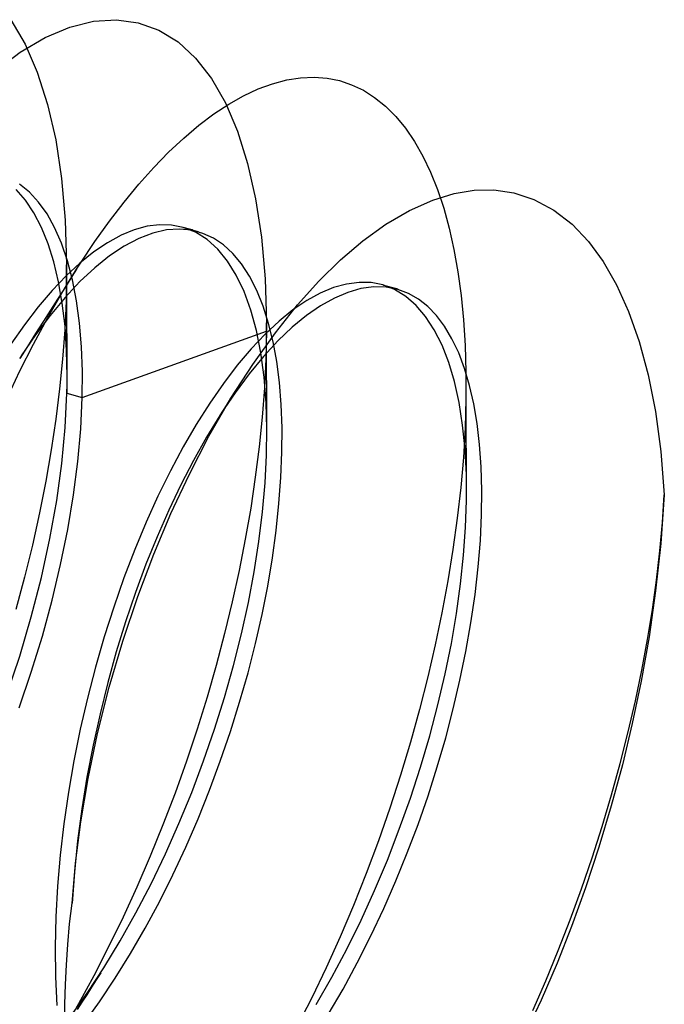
# Model space of a CAD drawing. Header units: millimetres. Extents: x -24 to 80, y -43 to 164.
# Tile 10 of 223: x -17.01 to -15.61, y 10.2 to 12.33. Entities that reach past the tile are written whole.
import ezdxf

# ---------------------------------------------------------------- set-up
doc = ezdxf.new("R2010")
doc.units = ezdxf.units.MM
doc.layers.add('MAIN-1', color=7, linetype='Continuous')
doc.layers.add('MAIN-2', color=7, linetype='Continuous')

msp = doc.modelspace()

# ---------------------------------------------------------------- linework, layer by layer
at = {"layer": 'MAIN-1'}
for p, q in [((-16.8819, 11.7931), (-16.8805, 11.7953)), ((-16.8805, 11.7953), (-16.8791, 11.7976)), ((-16.8791, 11.7976), (-16.8776, 11.7998)), ((-16.8776, 11.7998), (-16.8762, 11.802)), ((-16.8762, 11.802), (-16.8748, 11.8042)), ((-16.8748, 11.8042), (-16.8733, 11.8064)), ((-17.0041, 11.6012), (-17.0046, 11.6003)), ((-17.0035, 11.602), (-17.0041, 11.6012)), ((-17.003, 11.6029), (-17.0035, 11.602)), ((-17.0024, 11.6038), (-17.003, 11.6029)), ((-17.0018, 11.6047), (-17.0024, 11.6038)), ((-17.0046, 11.6003), (-17.0052, 11.5994)), ((-16.571, 11.4763), (-16.5715, 11.4755)), ((-16.5704, 11.4771), (-16.571, 11.4763)), ((-16.5699, 11.4779), (-16.5704, 11.4771)), ((-16.5694, 11.4788), (-16.5699, 11.4779)), ((-16.5689, 11.4796), (-16.5694, 11.4788)), ((-16.5683, 11.4804), (-16.5689, 11.4796))]:
    msp.add_line(p, q, dxfattribs=at)
at = {"layer": 'MAIN-2'}
for p, q in [((-17.0242, 12.3338), (-16.9937, 12.2814)), ((-16.8967, 12.3184), (-16.8451, 12.3313)), ((-16.8451, 12.3313), (-16.7954, 12.3344)), ((-16.7954, 12.3344), (-16.7481, 12.3279)), ((-16.7481, 12.3279), (-16.7035, 12.3117)), ((-16.9499, 12.2958), (-16.8967, 12.3184)), ((-16.7035, 12.3117), (-16.6619, 12.286)), ((-17.0043, 12.2637), (-16.9499, 12.2958)), ((-16.6619, 12.286), (-16.6238, 12.2509)), ((-17.0595, 12.2223), (-17.0043, 12.2637)), ((-16.9937, 12.2814), (-16.9671, 12.2202)), ((-16.6238, 12.2509), (-16.5896, 12.2069)), ((-16.9671, 12.2202), (-16.9447, 12.1507)), ((-16.5896, 12.2069), (-16.5593, 12.154)), ((-16.4569, 12.1955), (-16.4262, 12.2036)), ((-16.4262, 12.2036), (-16.3962, 12.2083)), ((-16.3962, 12.2083), (-16.367, 12.2096)), ((-16.367, 12.2096), (-16.3389, 12.2076)), ((-16.3389, 12.2076), (-16.3117, 12.2022)), ((-16.3117, 12.2022), (-16.2855, 12.1934)), ((-16.5199, 12.1693), (-16.4882, 12.1841)), ((-16.4882, 12.1841), (-16.4569, 12.1955)), ((-16.2855, 12.1934), (-16.2601, 12.1813)), ((-16.2601, 12.1813), (-16.2356, 12.1657)), ((-16.5519, 12.1512), (-16.5199, 12.1693)), ((-16.2356, 12.1657), (-16.2122, 12.1468)), ((-16.9447, 12.1507), (-16.9271, 12.0737)), ((-16.5843, 12.1298), (-16.5519, 12.1512)), ((-16.5593, 12.154), (-16.5331, 12.0923)), ((-16.2122, 12.1468), (-16.1899, 12.1246)), ((-16.6169, 12.1053), (-16.5843, 12.1298)), ((-16.1899, 12.1246), (-16.1689, 12.0991)), ((-16.6496, 12.0776), (-16.6169, 12.1053)), ((-16.5331, 12.0923), (-16.5111, 12.0226)), ((-16.1689, 12.0991), (-16.1492, 12.0704)), ((-16.9271, 12.0737), (-16.9143, 11.9898)), ((-16.6823, 12.0469), (-16.6496, 12.0776)), ((-16.1492, 12.0704), (-16.131, 12.0386)), ((-16.7146, 12.0137), (-16.6823, 12.0469)), ((-16.131, 12.0386), (-16.1143, 12.0037)), ((-16.7468, 11.9776), (-16.7146, 12.0137)), ((-16.5111, 12.0226), (-16.4937, 11.9457)), ((-16.9143, 11.9898), (-16.9064, 11.8993)), ((-16.1143, 12.0037), (-16.0992, 11.9659)), ((-16.993, 11.9429), (-17.0132, 11.966)), ((-16.984, 11.9602), (-17.0053, 11.9775)), ((-16.7788, 11.9388), (-16.7468, 11.9776)), ((-16.0992, 11.9659), (-16.0857, 11.9251)), ((-16.0632, 11.9576), (-16.0199, 11.9646)), ((-16.0199, 11.9646), (-15.9771, 11.9651)), ((-15.9771, 11.9651), (-15.9336, 11.9589)), ((-16.9747, 11.9154), (-16.993, 11.9429)), ((-16.9642, 11.9387), (-16.984, 11.9602)), ((-16.4937, 11.9457), (-16.481, 11.8622)), ((-16.1597, 11.9204), (-16.1095, 11.9431)), ((-16.1095, 11.9431), (-16.0632, 11.9576)), ((-15.9336, 11.9589), (-15.8901, 11.9446)), ((-15.8901, 11.9446), (-15.8474, 11.9214)), ((-16.946, 11.913), (-16.9642, 11.9387)), ((-16.8107, 11.8972), (-16.7788, 11.9388)), ((-16.0857, 11.9251), (-16.0738, 11.8817)), ((-15.8474, 11.9214), (-15.8076, 11.8907)), ((-16.9582, 11.8838), (-16.9747, 11.9154)), ((-16.9294, 11.8832), (-16.946, 11.913)), ((-16.2113, 11.8905), (-16.1597, 11.9204)), ((-16.9437, 11.8483), (-16.9582, 11.8838)), ((-16.9146, 11.8493), (-16.9294, 11.8832)), ((-16.9064, 11.8993), (-16.9035, 11.8027)), ((-16.8422, 11.8531), (-16.8107, 11.8972)), ((-16.7569, 11.8784), (-16.7855, 11.8666)), ((-16.729, 11.8861), (-16.7569, 11.8784)), ((-16.702, 11.8895), (-16.729, 11.8861)), ((-16.6871, 11.8781), (-16.7165, 11.8713)), ((-16.6759, 11.8886), (-16.702, 11.8895)), ((-16.6588, 11.8801), (-16.6871, 11.8781)), ((-16.6509, 11.8837), (-16.6759, 11.8886)), ((-16.6317, 11.8774), (-16.6588, 11.8801)), ((-16.6242, 11.8731), (-16.6509, 11.8837)), ((-16.6481, 11.8829), (-16.6509, 11.8837)), ((-16.6453, 11.8821), (-16.6481, 11.8829)), ((-16.6426, 11.8813), (-16.6453, 11.8821)), ((-16.6398, 11.8805), (-16.6426, 11.8813)), ((-16.637, 11.8797), (-16.6398, 11.8805)), ((-16.6343, 11.8789), (-16.637, 11.8797)), ((-16.6315, 11.8781), (-16.6343, 11.8789)), ((-16.2614, 11.8543), (-16.2113, 11.8905)), ((-16.0738, 11.8817), (-16.0636, 11.8356)), ((-15.8076, 11.8907), (-15.772, 11.8534)), ((-16.7855, 11.8666), (-16.8148, 11.8505)), ((-16.747, 11.8595), (-16.7784, 11.843)), ((-16.7165, 11.8713), (-16.747, 11.8595)), ((-16.6078, 11.8708), (-16.6317, 11.8774)), ((-16.6288, 11.8773), (-16.6315, 11.8781)), ((-16.626, 11.8765), (-16.6288, 11.8773)), ((-16.6233, 11.8757), (-16.626, 11.8765)), ((-16.5991, 11.8574), (-16.6242, 11.8731)), ((-16.6206, 11.8749), (-16.6233, 11.8757)), ((-16.6178, 11.8741), (-16.6206, 11.8749)), ((-16.585, 11.8603), (-16.6078, 11.8708)), ((-16.5759, 11.8366), (-16.5991, 11.8574)), ((-16.5633, 11.8458), (-16.585, 11.8603)), ((-16.481, 11.8622), (-16.4732, 11.7723)), ((-16.9312, 11.8089), (-16.9437, 11.8483)), ((-16.9016, 11.8114), (-16.9146, 11.8493)), ((-16.8733, 11.8064), (-16.8422, 11.8531)), ((-16.8148, 11.8505), (-16.8445, 11.8305)), ((-16.7784, 11.843), (-16.8103, 11.8218)), ((-16.5547, 11.8107), (-16.5759, 11.8366)), ((-16.5429, 11.8272), (-16.5633, 11.8458)), ((-16.3097, 11.813), (-16.2614, 11.8543)), ((-16.0636, 11.8356), (-16.055, 11.787)), ((-15.772, 11.8534), (-15.7402, 11.8096)), ((-16.8445, 11.8305), (-16.8745, 11.8064)), ((-16.8103, 11.8218), (-16.8423, 11.7962)), ((-16.524, 11.8045), (-16.5429, 11.8272)), ((-16.9209, 11.7659), (-16.9312, 11.8089)), ((-16.9138, 11.7412), (-16.8819, 11.7931)), ((-16.8745, 11.8064), (-16.9046, 11.7785)), ((-16.9035, 11.7837), (-16.9036, 11.8027)), ((-16.9035, 11.8027), (-16.9035, 11.7995)), ((-16.9035, 11.7995), (-16.9035, 11.7963)), ((-16.9035, 11.7963), (-16.9035, 11.7931)), ((-16.9035, 11.7931), (-16.9035, 11.7899)), ((-16.8907, 11.7696), (-16.9016, 11.8114)), ((-16.8819, 11.793), (-16.892, 11.777)), ((-16.8423, 11.7962), (-16.8745, 11.7661)), ((-16.5356, 11.7799), (-16.5547, 11.8107)), ((-16.5066, 11.7777), (-16.524, 11.8045)), ((-16.3563, 11.7672), (-16.3097, 11.813)), ((-15.7402, 11.8096), (-15.7114, 11.7591)), ((-16.9046, 11.7785), (-16.9349, 11.7468)), ((-16.9036, 11.7835), (-16.9047, 11.7233)), ((-16.9035, 11.7867), (-16.9036, 11.7835)), ((-16.9036, 11.7835), (-16.9028, 11.5241)), ((-16.9035, 11.7899), (-16.9035, 11.7867)), ((-16.9034, 11.7646), (-16.9035, 11.7837)), ((-16.892, 11.777), (-16.9023, 11.7609)), ((-16.5188, 11.7443), (-16.5356, 11.7799)), ((-16.491, 11.7468), (-16.5066, 11.7777)), ((-16.4732, 11.7723), (-16.4703, 11.6769)), ((-16.055, 11.787), (-16.0481, 11.7362)), ((-16.9128, 11.7194), (-16.9209, 11.7659)), ((-16.9023, 11.7609), (-16.9126, 11.7447)), ((-16.8745, 11.7661), (-16.9068, 11.7316)), ((-16.9033, 11.7453), (-16.9034, 11.7646)), ((-16.8819, 11.7243), (-16.8907, 11.7696)), ((-16.4027, 11.7155), (-16.3563, 11.7672)), ((-16.3247, 11.7531), (-16.3535, 11.741)), ((-16.2967, 11.7609), (-16.3247, 11.7531)), ((-16.2695, 11.7645), (-16.2967, 11.7609)), ((-16.2652, 11.7511), (-16.2937, 11.7428)), ((-16.2433, 11.7638), (-16.2695, 11.7645)), ((-16.2376, 11.7549), (-16.2652, 11.7511)), ((-16.2182, 11.7588), (-16.2433, 11.7638)), ((-16.2108, 11.7543), (-16.2376, 11.7549)), ((-16.1924, 11.7488), (-16.2182, 11.7588)), ((-16.2154, 11.758), (-16.2182, 11.7588)), ((-16.2126, 11.7572), (-16.2154, 11.758)), ((-16.2099, 11.7564), (-16.2126, 11.7572)), ((-16.1851, 11.7492), (-16.2108, 11.7543)), ((-16.2071, 11.7556), (-16.2099, 11.7564)), ((-16.2044, 11.7548), (-16.2071, 11.7556)), ((-16.2016, 11.7541), (-16.2044, 11.7548)), ((-16.1988, 11.7533), (-16.2016, 11.7541)), ((-16.1961, 11.7525), (-16.1988, 11.7533)), ((-16.1933, 11.7517), (-16.1961, 11.7525)), ((-16.1906, 11.7509), (-16.1933, 11.7517)), ((-16.1878, 11.7501), (-16.1906, 11.7509)), ((-16.1851, 11.7493), (-16.1878, 11.7501)), ((-15.7114, 11.7591), (-15.6854, 11.7015)), ((-16.9349, 11.7468), (-16.965, 11.7115)), ((-16.9449, 11.687), (-16.9138, 11.7412)), ((-16.9068, 11.7316), (-16.9391, 11.6928)), ((-16.9126, 11.7447), (-16.923, 11.7283)), ((-16.9032, 11.7259), (-16.9033, 11.7453)), ((-16.5042, 11.7041), (-16.5188, 11.7443)), ((-16.4773, 11.7125), (-16.491, 11.7468)), ((-16.3535, 11.741), (-16.3829, 11.7248)), ((-16.3229, 11.7302), (-16.3528, 11.7134)), ((-16.2937, 11.7428), (-16.3229, 11.7302)), ((-16.1683, 11.7339), (-16.1924, 11.7488)), ((-16.162, 11.7404), (-16.1851, 11.7492)), ((-16.1457, 11.7144), (-16.1683, 11.7339)), ((-16.1403, 11.728), (-16.162, 11.7404)), ((-16.0481, 11.7362), (-16.0429, 11.6831)), ((-16.965, 11.7115), (-16.9949, 11.6726)), ((-16.9331, 11.7124), (-16.9434, 11.6963)), ((-16.923, 11.7283), (-16.9331, 11.7124)), ((-16.9069, 11.6696), (-16.9128, 11.7194)), ((-16.9047, 11.7233), (-16.9076, 11.6614)), ((-16.9031, 11.7069), (-16.9032, 11.7259)), ((-16.8754, 11.6758), (-16.8819, 11.7243)), ((-16.4655, 11.6753), (-16.4773, 11.7125)), ((-16.4508, 11.655), (-16.4027, 11.7155)), ((-16.3829, 11.7248), (-16.4127, 11.7046)), ((-16.3528, 11.7134), (-16.3833, 11.6922)), ((-16.125, 11.6902), (-16.1457, 11.7144)), ((-16.12, 11.7121), (-16.1403, 11.728)), ((-16.1013, 11.6925), (-16.12, 11.7121)), ((-16.9753, 11.6306), (-16.9449, 11.687)), ((-16.9391, 11.6928), (-16.9708, 11.6503)), ((-16.9434, 11.6963), (-16.9537, 11.68)), ((-16.903, 11.6877), (-16.9031, 11.7069)), ((-16.9029, 11.6683), (-16.903, 11.6877)), ((-16.4921, 11.6597), (-16.5042, 11.7041)), ((-16.4127, 11.7046), (-16.4428, 11.6803)), ((-16.3833, 11.6922), (-16.4141, 11.6669)), ((-16.1062, 11.6614), (-16.125, 11.6902)), ((-16.0839, 11.6692), (-16.1013, 11.6925)), ((-15.6854, 11.7015), (-15.6624, 11.6363)), ((-16.9949, 11.6726), (-17.0244, 11.6302)), ((-16.9537, 11.68), (-16.9642, 11.6636)), ((-16.9035, 11.6167), (-16.9069, 11.6696)), ((-16.9028, 11.6488), (-16.9029, 11.6683)), ((-16.8712, 11.6245), (-16.8754, 11.6758)), ((-16.4428, 11.6803), (-16.4731, 11.6522)), ((-16.4703, 11.6579), (-16.4703, 11.677)), ((-16.4703, 11.6769), (-16.4703, 11.6739)), ((-16.4703, 11.6739), (-16.4703, 11.6708)), ((-16.4703, 11.6708), (-16.4703, 11.6677)), ((-16.4703, 11.6677), (-16.4703, 11.6646)), ((-16.4703, 11.6646), (-16.4703, 11.6615)), ((-16.4557, 11.6354), (-16.4655, 11.6753)), ((-16.4141, 11.6669), (-16.4452, 11.6374)), ((-16.0679, 11.642), (-16.0839, 11.6692)), ((-16.0429, 11.6831), (-16.0394, 11.6278)), ((-16.9708, 11.6503), (-17.0018, 11.6047)), ((-16.9744, 11.6476), (-16.9848, 11.6313)), ((-16.9642, 11.6636), (-16.9744, 11.6476)), ((-16.9076, 11.6614), (-16.9123, 11.5981)), ((-16.9027, 11.6297), (-16.9028, 11.6488)), ((-16.8697, 11.5146), (-16.4703, 11.6584)), ((-16.4731, 11.6522), (-16.5034, 11.6202)), ((-16.4999, 11.5862), (-16.4508, 11.655)), ((-16.4824, 11.6112), (-16.4921, 11.6597)), ((-16.4703, 11.6584), (-16.4716, 11.5979)), ((-16.4703, 11.6615), (-16.4703, 11.6584)), ((-16.4702, 11.6386), (-16.4703, 11.6579)), ((-16.0895, 11.6282), (-16.1062, 11.6614)), ((-17.0048, 11.5722), (-16.9753, 11.6306)), ((-16.9848, 11.6313), (-16.9949, 11.6155)), ((-16.9026, 11.6105), (-16.9027, 11.6297)), ((-16.8693, 11.5707), (-16.8712, 11.6245)), ((-16.4452, 11.6374), (-16.4763, 11.6038)), ((-16.4701, 11.6192), (-16.4702, 11.6386)), ((-16.4479, 11.5928), (-16.4557, 11.6354)), ((-16.0749, 11.5907), (-16.0895, 11.6282)), ((-16.0533, 11.6112), (-16.0679, 11.642)), ((-16.0394, 11.6278), (-16.0376, 11.5704)), ((-15.6624, 11.6363), (-15.6428, 11.5637)), ((-16.9949, 11.6155), (-17.0052, 11.5994)), ((-16.9023, 11.561), (-16.9035, 11.6167)), ((-16.9025, 11.5913), (-16.9026, 11.6105)), ((-16.5034, 11.6202), (-16.5336, 11.5845)), ((-16.4763, 11.6038), (-16.5074, 11.5663)), ((-16.4754, 11.5589), (-16.4824, 11.6112)), ((-16.47, 11.5997), (-16.4701, 11.6192)), ((-16.0405, 11.5773), (-16.0533, 11.6112)), ((-16.9123, 11.5981), (-16.9187, 11.5335)), ((-16.9023, 11.572), (-16.9025, 11.5913)), ((-16.5336, 11.5845), (-16.5636, 11.5451)), ((-16.5471, 11.513), (-16.4999, 11.5862)), ((-16.4716, 11.5979), (-16.4746, 11.5359)), ((-16.4699, 11.5806), (-16.47, 11.5997)), ((-16.4698, 11.5614), (-16.4699, 11.5806)), ((-16.4421, 11.5474), (-16.4479, 11.5928)), ((-16.0626, 11.5491), (-16.0749, 11.5907)), ((-17.0333, 11.512), (-17.0048, 11.5722)), ((-16.9023, 11.5549), (-16.9023, 11.561)), ((-16.8697, 11.5146), (-16.8693, 11.5707)), ((-16.5074, 11.5663), (-16.5381, 11.5251)), ((-16.4709, 11.503), (-16.4754, 11.5589)), ((-16.4697, 11.542), (-16.4698, 11.5614)), ((-16.0297, 11.5405), (-16.0405, 11.5773)), ((-16.0376, 11.5704), (-16.0377, 11.511)), ((-15.6428, 11.5637), (-15.6269, 11.484)), ((-16.9027, 11.5303), (-16.9025, 11.5365)), ((-16.9025, 11.5365), (-16.9024, 11.5427)), ((-16.9024, 11.5488), (-16.9023, 11.5549)), ((-16.9024, 11.5427), (-16.9024, 11.5488)), ((-16.5636, 11.5451), (-16.5933, 11.5023)), ((-16.53, 11.5405), (-16.5369, 11.5296)), ((-16.5262, 11.5465), (-16.53, 11.5405)), ((-16.4696, 11.5224), (-16.4697, 11.542)), ((-16.4382, 11.4993), (-16.4421, 11.5474)), ((-16.0525, 11.5036), (-16.0626, 11.5491)), ((-16.0374, 11.5294), (-16.0374, 11.5483)), ((-16.0207, 11.5009), (-16.0297, 11.5405)), ((-16.9187, 11.5335), (-16.9269, 11.4678)), ((-16.9065, 11.4495), (-16.9028, 11.5241)), ((-16.9028, 11.5241), (-16.9027, 11.5303)), ((-16.9028, 11.5241), (-16.8697, 11.5146)), ((-16.5381, 11.5251), (-16.5683, 11.4804)), ((-16.5455, 11.5162), (-16.5541, 11.5028)), ((-16.5369, 11.5296), (-16.5455, 11.5162)), ((-16.4746, 11.5359), (-16.4795, 11.4723)), ((-16.4695, 11.5034), (-16.4696, 11.5224)), ((-16.0373, 11.5103), (-16.0374, 11.5294)), ((-16.8729, 11.4467), (-16.8697, 11.5146)), ((-16.5933, 11.5023), (-16.6224, 11.4563)), ((-16.5948, 11.4304), (-16.5471, 11.513)), ((-16.5541, 11.5028), (-16.5627, 11.4892)), ((-16.4693, 11.4477), (-16.4709, 11.503)), ((-16.4694, 11.4841), (-16.4695, 11.5034)), ((-16.4363, 11.4486), (-16.4382, 11.4993)), ((-16.0448, 11.4546), (-16.0525, 11.5036)), ((-16.0377, 11.511), (-16.0395, 11.4487)), ((-16.0372, 11.4911), (-16.0373, 11.5103)), ((-16.0136, 11.4582), (-16.0207, 11.5009)), ((-16.5715, 11.4755), (-16.6004, 11.4283)), ((-16.5627, 11.4892), (-16.5715, 11.4755)), ((-16.4795, 11.4723), (-16.4861, 11.4075)), ((-16.4693, 11.4646), (-16.4694, 11.4841)), ((-16.0371, 11.4717), (-16.0372, 11.4911)), ((-15.6269, 11.484), (-15.6151, 11.3974)), ((-16.9269, 11.4678), (-16.937, 11.401)), ((-16.6224, 11.4563), (-16.6509, 11.4073)), ((-16.4692, 11.4449), (-16.4693, 11.4646)), ((-16.0395, 11.4021), (-16.0448, 11.4546)), ((-16.037, 11.4528), (-16.0371, 11.4717)), ((-16.037, 11.4337), (-16.037, 11.4528)), ((-16.0082, 11.4125), (-16.0136, 11.4582)), ((-16.9138, 11.3717), (-16.9065, 11.4495)), ((-16.8791, 11.3761), (-16.8729, 11.4467)), ((-16.638, 11.347), (-16.5948, 11.4304)), ((-16.47, 11.3897), (-16.4693, 11.4477)), ((-16.4365, 11.3957), (-16.4363, 11.4486)), ((-16.0395, 11.4487), (-16.0433, 11.3847)), ((-16.0369, 11.4145), (-16.037, 11.4337)), ((-16.6004, 11.4283), (-16.6285, 11.3782)), ((-16.0368, 11.395), (-16.0369, 11.4145)), ((-16.0047, 11.364), (-16.0082, 11.4125)), ((-16.937, 11.401), (-16.9488, 11.333)), ((-16.6509, 11.4073), (-16.6786, 11.3554)), ((-16.4861, 11.4075), (-16.4944, 11.3415)), ((-16.4731, 11.3293), (-16.47, 11.3897)), ((-16.4387, 11.3409), (-16.4365, 11.3957)), ((-16.0367, 11.3465), (-16.0395, 11.4021)), ((-16.0367, 11.3762), (-16.0368, 11.395)), ((-15.6151, 11.3974), (-15.6076, 11.3037)), ((-16.9249, 11.2912), (-16.9138, 11.3717)), ((-16.8885, 11.3033), (-16.8791, 11.3761)), ((-16.6285, 11.3782), (-16.6558, 11.3254)), ((-16.0433, 11.3847), (-16.0489, 11.3192)), ((-16.0365, 11.3572), (-16.0367, 11.3762)), ((-16.6786, 11.3554), (-16.7055, 11.3008)), ((-16.6776, 11.2626), (-16.638, 11.347)), ((-16.0363, 11.2908), (-16.0367, 11.3465)), ((-16.0364, 11.3379), (-16.0365, 11.3572)), ((-16.0032, 11.3129), (-16.0047, 11.364)), ((-16.9488, 11.333), (-16.9624, 11.2641)), ((-16.6558, 11.3254), (-16.6822, 11.2701)), ((-16.4944, 11.3415), (-16.5044, 11.2746)), ((-16.4787, 11.2668), (-16.4731, 11.3293)), ((-16.443, 11.2843), (-16.4387, 11.3409)), ((-16.0363, 11.3184), (-16.0364, 11.3379)), ((-16.9009, 11.2285), (-16.8885, 11.3033)), ((-16.0489, 11.3192), (-16.0564, 11.2526)), ((-16.0037, 11.2597), (-16.0032, 11.3129)), ((-15.6076, 11.3037), (-15.615, 11.1979)), ((-15.6116, 11.2434), (-15.6076, 11.3037)), ((-16.9397, 11.2086), (-16.9249, 11.2912)), ((-16.7055, 11.3008), (-16.7313, 11.2438)), ((-16.4492, 11.2261), (-16.443, 11.2843)), ((-16.0383, 11.2327), (-16.0363, 11.2908)), ((-16.9624, 11.2641), (-16.9778, 11.1945)), ((-16.7145, 11.175), (-16.6776, 11.2626)), ((-16.6822, 11.2701), (-16.7075, 11.2125)), ((-16.5044, 11.2746), (-16.5161, 11.2072)), ((-16.4866, 11.2025), (-16.4787, 11.2668)), ((-16.0063, 11.2044), (-16.0037, 11.2597)), ((-16.7313, 11.2438), (-16.7559, 11.1845)), ((-16.0564, 11.2526), (-16.0658, 11.1849)), ((-15.6172, 11.1816), (-15.6116, 11.2434)), ((-16.9164, 11.1522), (-16.9009, 11.2285)), ((-16.4574, 11.1665), (-16.4492, 11.2261)), ((-16.0426, 11.1724), (-16.0383, 11.2327)), ((-16.9778, 11.1945), (-16.9948, 11.1246)), ((-16.9581, 11.1244), (-16.9397, 11.2086)), ((-16.7075, 11.2125), (-16.7315, 11.1529)), ((-16.5161, 11.2072), (-16.5293, 11.1393)), ((-16.4968, 11.1367), (-16.4866, 11.2025)), ((-16.011, 11.1469), (-16.0063, 11.2044)), ((-15.615, 11.1979), (-15.6263, 11.095)), ((-16.7559, 11.1845), (-16.7793, 11.1231)), ((-16.7494, 11.0829), (-16.7145, 11.175)), ((-16.0658, 11.1849), (-16.0769, 11.1165)), ((-15.6245, 11.1186), (-15.6172, 11.1816)), ((-16.9348, 11.0749), (-16.9164, 11.1522)), ((-16.7315, 11.1529), (-16.7543, 11.0913)), ((-16.4675, 11.1055), (-16.4574, 11.1665)), ((-16.0493, 11.1101), (-16.0426, 11.1724)), ((-16.5293, 11.1393), (-16.5442, 11.0711)), ((-16.5094, 11.0696), (-16.4968, 11.1367)), ((-16.0179, 11.0872), (-16.011, 11.1469)), ((-16.9948, 11.1246), (-17.0134, 11.0545)), ((-16.98, 11.0391), (-16.9581, 11.1244)), ((-16.7793, 11.1231), (-16.8013, 11.06)), ((-16.0769, 11.1165), (-16.0897, 11.0477)), ((-16.0582, 11.0463), (-16.0493, 11.1101)), ((-15.6334, 11.0545), (-15.6245, 11.1186)), ((-16.7543, 11.0913), (-16.7757, 11.0279)), ((-16.4797, 11.0436), (-16.4675, 11.1055)), ((-15.6263, 11.095), (-15.6407, 10.9954)), ((-16.956, 10.9969), (-16.9348, 11.0749)), ((-16.7819, 10.9862), (-16.7494, 11.0829)), ((-16.5442, 11.0711), (-16.5608, 11.0025)), ((-16.5244, 11.0016), (-16.5094, 11.0696)), ((-16.0269, 11.0259), (-16.0179, 11.0872)), ((-16.8013, 11.06), (-16.8219, 10.9953)), ((-16.0897, 11.0477), (-16.1042, 10.9783)), ((-16.0693, 10.9811), (-16.0582, 11.0463)), ((-15.6441, 10.9893), (-15.6334, 11.0545)), ((-17.0052, 10.9535), (-16.98, 11.0391)), ((-16.7757, 11.0279), (-16.7957, 10.9629)), ((-16.4939, 10.9808), (-16.4797, 11.0436)), ((-16.0378, 10.9637), (-16.0269, 11.0259)), ((-16.5608, 11.0025), (-16.579, 10.9334)), ((-16.98, 10.9189), (-16.956, 10.9969)), ((-16.8219, 10.9953), (-16.8409, 10.9294)), ((-16.8112, 10.886), (-16.7819, 10.9862)), ((-16.5417, 10.9329), (-16.5244, 11.0016)), ((-16.0827, 10.9149), (-16.0693, 10.9811)), ((-15.6407, 10.9954), (-15.6577, 10.8995)), ((-15.6563, 10.9233), (-15.6441, 10.9893)), ((-16.7957, 10.9629), (-16.8141, 10.8964)), ((-16.5102, 10.9174), (-16.4939, 10.9808)), ((-16.1042, 10.9783), (-16.1204, 10.9084)), ((-16.0506, 10.9013), (-16.0378, 10.9637)), ((-17.0336, 10.868), (-17.0052, 10.9535)), ((-17.0066, 10.8411), (-16.98, 10.9189)), ((-16.8409, 10.9294), (-16.8583, 10.8625)), ((-16.579, 10.9334), (-16.5989, 10.8641)), ((-16.5612, 10.8639), (-16.5417, 10.9329)), ((-16.5283, 10.8536), (-16.5102, 10.9174)), ((-15.6703, 10.8564), (-15.6563, 10.9233)), ((-16.8141, 10.8964), (-16.831, 10.8286)), ((-16.1204, 10.9084), (-16.1383, 10.8378)), ((-16.0984, 10.8479), (-16.0827, 10.9149)), ((-16.0651, 10.8388), (-16.0506, 10.9013)), ((-15.6577, 10.8995), (-15.677, 10.8072)), ((-16.8365, 10.7856), (-16.8112, 10.886)), ((-16.8583, 10.8625), (-16.8739, 10.7948)), ((-16.5989, 10.8641), (-16.6205, 10.7947)), ((-16.5828, 10.7948), (-16.5612, 10.8639)), ((-16.5484, 10.7896), (-16.5283, 10.8536)), ((-15.6859, 10.7889), (-15.6703, 10.8564)), ((-16.1383, 10.8378), (-16.158, 10.7667)), ((-16.1161, 10.7804), (-16.0984, 10.8479)), ((-16.0815, 10.7762), (-16.0651, 10.8388)), ((-16.831, 10.8286), (-16.8461, 10.76)), ((-16.8739, 10.7948), (-16.8877, 10.7266)), ((-16.6205, 10.7947), (-16.6437, 10.7253)), ((-16.6066, 10.726), (-16.5828, 10.7948)), ((-16.5702, 10.7258), (-16.5484, 10.7896)), ((-15.7031, 10.7208), (-15.6859, 10.7889)), ((-15.677, 10.8072), (-15.6984, 10.7176)), ((-16.857, 10.6882), (-16.8365, 10.7856)), ((-16.1361, 10.7126), (-16.1161, 10.7804)), ((-16.0998, 10.7134), (-16.0815, 10.7762)), ((-16.8461, 10.76), (-16.8593, 10.6909)), ((-16.158, 10.7667), (-16.1794, 10.6953)), ((-16.8877, 10.7266), (-16.8995, 10.6582)), ((-16.6437, 10.7253), (-16.6684, 10.6561)), ((-16.6323, 10.6578), (-16.6066, 10.726)), ((-16.5937, 10.6626), (-16.5702, 10.7258)), ((-16.1581, 10.645), (-16.1361, 10.7126)), ((-16.1199, 10.6506), (-16.0998, 10.7134)), ((-15.6984, 10.7176), (-15.7225, 10.6287)), ((-15.722, 10.6525), (-15.7031, 10.7208)), ((-16.8729, 10.5943), (-16.857, 10.6882)), ((-16.8593, 10.6909), (-16.8706, 10.6218)), ((-16.1794, 10.6953), (-16.2026, 10.6238)), ((-16.6186, 10.6003), (-16.5937, 10.6626)), ((-16.8995, 10.6582), (-16.9094, 10.5899)), ((-16.6684, 10.6561), (-16.6947, 10.5873)), ((-16.6599, 10.5904), (-16.6323, 10.6578)), ((-16.1821, 10.5777), (-16.1581, 10.645)), ((-16.1416, 10.5882), (-16.1199, 10.6506)), ((-15.7423, 10.5841), (-15.722, 10.6525)), ((-16.8706, 10.6218), (-16.8797, 10.553)), ((-16.2026, 10.6238), (-16.2274, 10.5527)), ((-15.7225, 10.6287), (-15.7495, 10.539)), ((-16.645, 10.5391), (-16.6186, 10.6003)), ((-16.9094, 10.5899), (-16.9172, 10.5218)), ((-16.8843, 10.5042), (-16.8729, 10.5943)), ((-16.6947, 10.5873), (-16.7223, 10.5194)), ((-16.6893, 10.5242), (-16.6599, 10.5904)), ((-16.2079, 10.5111), (-16.1821, 10.5777)), ((-16.1649, 10.5266), (-16.1416, 10.5882)), ((-15.764, 10.516), (-15.7423, 10.5841)), ((-16.8797, 10.553), (-16.8867, 10.4849)), ((-16.673, 10.4791), (-16.645, 10.5391)), ((-16.2274, 10.5527), (-16.2537, 10.4822)), ((-15.7495, 10.539), (-15.7786, 10.4507)), ((-16.9172, 10.5218), (-16.923, 10.4543)), ((-16.7223, 10.5194), (-16.7512, 10.4525)), ((-16.7204, 10.4596), (-16.6893, 10.5242)), ((-16.2356, 10.4453), (-16.2079, 10.5111)), ((-16.1896, 10.4658), (-16.1649, 10.5266)), ((-15.7872, 10.4484), (-15.764, 10.516)), ((-16.8916, 10.4176), (-16.8843, 10.5042)), ((-16.8867, 10.4849), (-16.8916, 10.4176)), ((-16.7023, 10.4205), (-16.673, 10.4791)), ((-16.2537, 10.4822), (-16.2815, 10.4126)), ((-16.923, 10.4543), (-16.9267, 10.3876)), ((-16.7512, 10.4525), (-16.7812, 10.3868)), ((-16.7531, 10.3967), (-16.7204, 10.4596)), ((-16.2159, 10.4058), (-16.1896, 10.4658)), ((-15.8117, 10.3812), (-15.7872, 10.4484)), ((-15.7786, 10.4507), (-15.8086, 10.3672)), ((-16.2649, 10.3808), (-16.2356, 10.4453)), ((-16.8969, 10.3723), (-16.8916, 10.4176)), ((-16.7331, 10.3634), (-16.7023, 10.4205)), ((-16.2815, 10.4126), (-16.3105, 10.3443)), ((-16.2438, 10.3465), (-16.2159, 10.4058)), ((-16.9267, 10.3876), (-16.9282, 10.3221)), ((-16.7812, 10.3868), (-16.8124, 10.3226)), ((-16.7873, 10.3359), (-16.7531, 10.3967)), ((-16.901, 10.3277), (-16.8969, 10.3723)), ((-16.7651, 10.3081), (-16.7331, 10.3634)), ((-16.2959, 10.3178), (-16.2649, 10.3808)), ((-15.8086, 10.3672), (-15.8399, 10.2874)), ((-15.8375, 10.3148), (-15.8117, 10.3812)), ((-16.3105, 10.3443), (-16.3408, 10.2775)), ((-16.2732, 10.2881), (-16.2438, 10.3465)), ((-16.9282, 10.3221), (-16.9276, 10.2578)), ((-16.9041, 10.284), (-16.901, 10.3277)), ((-16.8124, 10.3226), (-16.8445, 10.2599)), ((-16.8228, 10.2773), (-16.7873, 10.3359)), ((-16.7982, 10.2547), (-16.7651, 10.3081)), ((-16.3283, 10.2566), (-16.2959, 10.3178)), ((-15.8645, 10.2493), (-15.8375, 10.3148)), ((-16.9062, 10.2409), (-16.9041, 10.284)), ((-16.859, 10.2221), (-16.8228, 10.2773)), ((-16.3408, 10.2775), (-16.3721, 10.2122)), ((-16.304, 10.2311), (-16.2732, 10.2881)), ((-15.8399, 10.2874), (-15.8748, 10.207)), ((-16.9276, 10.2578), (-16.9248, 10.1952)), ((-16.8445, 10.2599), (-16.8776, 10.1989)), ((-16.8295, 10.2666), (-16.8396, 10.2508)), ((-16.8323, 10.2034), (-16.7982, 10.2547)), ((-16.3621, 10.1975), (-16.3283, 10.2566)), ((-16.9073, 10.1985), (-16.9062, 10.2409)), ((-16.8497, 10.2349), (-16.86, 10.2188)), ((-16.8396, 10.2508), (-16.8497, 10.2349)), ((-15.8928, 10.1848), (-15.8645, 10.2493)), ((-16.8962, 10.1697), (-16.859, 10.2221)), ((-16.86, 10.2188), (-16.8703, 10.2026)), ((-16.3721, 10.2122), (-16.4045, 10.1486)), ((-16.3361, 10.176), (-16.304, 10.2311)), ((-16.8776, 10.1989), (-16.9118, 10.1396)), ((-16.9073, 10.157), (-16.9073, 10.1985)), ((-16.8703, 10.2026), (-16.8804, 10.1867)), ((-16.8674, 10.1543), (-16.8323, 10.2034)), ((-15.8748, 10.207), (-15.914, 10.1237))]:
    msp.add_line(p, q, dxfattribs=at)

doc.saveas('drawing.dxf')
